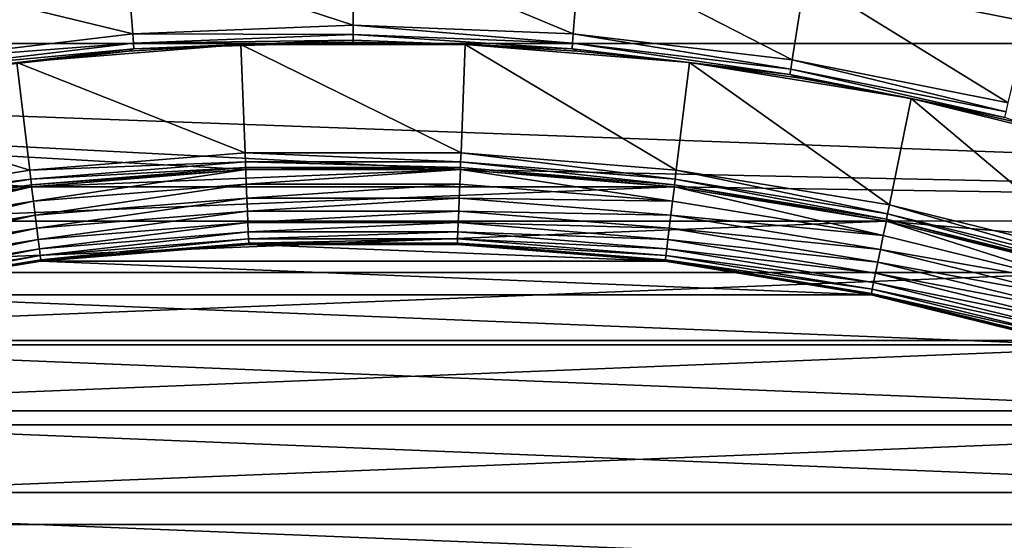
# Model space of a CAD drawing. Header units: metres. Extents: x -17 to 65, y -30 to 30.
# Tile 142 of 256: x -1.3 to 2.6, y 9.2 to 11.2. Entities that reach past the tile are written whole.
import ezdxf

# ---------------------------------------------------------------- set-up
doc = ezdxf.new("R2010")
doc.units = ezdxf.units.M
doc.layers.add('solid_508461', color=7, linetype='CONTINUOUS')

msp = doc.modelspace()

# ---------------------------------------------------------------- linework, layer by layer
at = {"layer": 'solid_508461'}
for points in [[(-9.276792, 11.144107, -48.5), (-8.438457, 11.791624, -48.5), (9.276782, 11.144115, -48.5)], [(-8.438457, 11.791624, -48.5), (8.438447, 11.791631, -48.5), (9.276782, 11.144115, -48.5)], [(0.000002, 11.216988, 40.923206), (0, 11.55, 41.5), (-0.9061, 11.514395, 41.5)], [(0.880076, 11.182409, 40.923206), (0.9061, 11.514395, 41.5), (0, 11.55, 41.5)], [(0.000002, 11.216988, 40.923206), (0.880076, 11.182409, 40.923206), (0, 11.55, 41.5)], [(-0.880071, 11.182409, 40.923206), (-0.9061, 11.514395, 41.5), (-1.806923, 11.407784, 41.5)], [(-0.880071, 11.182409, 40.923206), (0.000002, 11.216988, 40.923206), (-0.9061, 11.514395, 41.5)], [(0.880076, 11.182409, 40.923206), (1.754725, 11.078887, 40.923206), (0.9061, 11.514395, 41.5)], [(1.754725, 11.078887, 40.923206), (1.806923, 11.407784, 41.5), (0.9061, 11.514395, 41.5)], [(-1.754719, 11.078888, 40.923206), (-0.880071, 11.182409, 40.923206), (-1.806923, 11.407784, 41.5)], [(1.754725, 11.078887, 40.923206), (2.618554, 10.907061, 40.923206), (1.806923, 11.407784, 41.5)], [(1.806923, 11.407784, 41.5), (2.6961, 11.230918, 41.5), (12.055554, 11.265593, 41.5)], [(2.618554, 10.907061, 40.923206), (2.6961, 11.230918, 41.5), (1.806923, 11.407784, 41.5)], [(0, 11.180183, 40.844296), (0.000002, 11.216988, 40.923206), (-0.880071, 11.182409, 40.923206)], [(0, 11.180183, 40.844296), (0.877187, 11.145719, 40.844296), (0.000002, 11.216988, 40.923206)], [(0.877187, 11.145719, 40.844296), (0.880076, 11.182409, 40.923206), (0.000002, 11.216988, 40.923206)], [(-0.877187, 11.145719, 40.844296), (-0.880071, 11.182409, 40.923206), (-1.754719, 11.078888, 40.923206)], [(-0.877187, 11.145719, 40.844296), (0, 11.180183, 40.844296), (-0.880071, 11.182409, 40.923206)], [(0, 11.157597, 40.760029), (0, 11.180183, 40.844296), (-0.877187, 11.145719, 40.844296)], [(0.875415, 11.123201, 40.760029), (0.877187, 11.145719, 40.844296), (0, 11.180183, 40.844296)], [(0, 11.157597, 40.760029), (0.875415, 11.123201, 40.760029), (0, 11.180183, 40.844296)], [(0.877187, 11.145719, 40.844296), (1.748966, 11.042537, 40.844296), (0.880076, 11.182409, 40.923206)], [(1.748966, 11.042537, 40.844296), (1.754725, 11.078887, 40.923206), (0.880076, 11.182409, 40.923206)], [(-1.284564, 10.572244, -48.5), (-10.06567, 10.437059, -48.5), (-9.276792, 11.144107, -48.5)], [(-9.276792, 11.144107, -48.5), (9.276782, 11.144115, -48.5), (10.06566, 10.437068, -48.5)], [(0.429092, 10.641352, -48.5), (-9.276792, 11.144107, -48.5), (10.06566, 10.437068, -48.5)], [(-0.429072, 10.641352, -48.5), (-1.284564, 10.572244, -48.5), (-9.276792, 11.144107, -48.5)], [(0.429092, 10.641352, -48.5), (-0.429072, 10.641352, -48.5), (-9.276792, 11.144107, -48.5)], [(-1.748966, 11.042537, 40.844296), (-0.877187, 11.145719, 40.844296), (-1.754719, 11.078888, 40.923206)], [(-0.875415, 11.123201, 40.760029), (-0.877187, 11.145719, 40.844296), (-1.748966, 11.042537, 40.844296)], [(-1.343978, 11.068705, 40.673206), (-1.344162, 11.068683, 20), (-0.448703, 11.140968, 20)], [(-0.431529, 10.708296, 19.25), (-0.448703, 11.140968, 20), (-1.344162, 11.068683, 20)], [(-0.897198, 11.113844, 40.673206), (-1.343978, 11.068705, 40.673206), (-0.448703, 11.140968, 20)], [(-0.448962, 11.140958, 40.673206), (-0.897198, 11.113844, 40.673206), (-0.448703, 11.140968, 20)], [(-0.875415, 11.123201, 40.760029), (-0.897198, 11.113844, 40.673206), (-0.448962, 11.140958, 40.673206)], [(-0.875415, 11.123201, 40.760029), (0, 11.157597, 40.760029), (-0.877187, 11.145719, 40.844296)], [(-0.875415, 11.123201, 40.760029), (0.000002, 11.15, 40.673206), (0, 11.157597, 40.760029)], [(-0.875415, 11.123201, 40.760029), (-0.448962, 11.140958, 40.673206), (0.000002, 11.15, 40.673206)], [(0.000002, 11.15, 40.673206), (-0.448962, 11.140958, 40.673206), (-0.448703, 11.140968, 20)], [(0.000002, 11.15, 40.673206), (-0.448703, 11.140968, 20), (0.448703, 11.140968, 20)], [(0.431536, 10.708296, 19.25), (0.448703, 11.140968, 20), (-0.448703, 11.140968, 20)], [(-0.431529, 10.708296, 19.25), (0.431536, 10.708296, 19.25), (-0.448703, 11.140968, 20)], [(0, 11.157597, 40.760029), (0.000002, 11.15, 40.673206), (0.448967, 11.140957, 40.673206)], [(0, 11.157597, 40.760029), (0.448967, 11.140957, 40.673206), (0.875415, 11.123201, 40.760029)], [(0.448967, 11.140957, 40.673206), (0.000002, 11.15, 40.673206), (0.448703, 11.140968, 20)], [(0.431536, 10.708296, 19.25), (1.291798, 10.638847, 19.25), (0.448703, 11.140968, 20)], [(0.448967, 11.140957, 40.673206), (0.448703, 11.140968, 20), (1.344162, 11.068683, 20)], [(1.291798, 10.638847, 19.25), (1.344162, 11.068683, 20), (0.448703, 11.140968, 20)], [(0.897203, 11.113844, 40.673206), (0.448967, 11.140957, 40.673206), (1.344162, 11.068683, 20)], [(0.875415, 11.123201, 40.760029), (0.448967, 11.140957, 40.673206), (0.897203, 11.113844, 40.673206)], [(0.875415, 11.123201, 40.760029), (1.745433, 11.020227, 40.760029), (0.877187, 11.145719, 40.844296)], [(1.745433, 11.020227, 40.760029), (1.748966, 11.042537, 40.844296), (0.877187, 11.145719, 40.844296)], [(-1.745433, 11.020227, 40.760029), (-0.875415, 11.123201, 40.760029), (-1.748966, 11.042537, 40.844296)], [(-1.745433, 11.020227, 40.760029), (-0.897198, 11.113844, 40.673206), (-0.875415, 11.123201, 40.760029)], [(-1.745433, 11.020227, 40.760029), (-1.343978, 11.068705, 40.673206), (-0.897198, 11.113844, 40.673206)], [(0.875415, 11.123201, 40.760029), (0.897203, 11.113844, 40.673206), (1.343984, 11.068704, 40.673206)], [(0.875415, 11.123201, 40.760029), (1.343984, 11.068704, 40.673206), (1.745433, 11.020227, 40.760029)], [(1.343984, 11.068704, 40.673206), (0.897203, 11.113844, 40.673206), (1.344162, 11.068683, 20)], [(-1.291792, 10.638848, 19.25), (-1.344162, 11.068683, 20), (-2.230274, 10.924668, 20)], [(-1.291792, 10.638848, 19.25), (-0.431529, 10.708296, 19.25), (-1.344162, 11.068683, 20)], [(1.291798, 10.638847, 19.25), (2.143675, 10.500403, 19.25), (1.344162, 11.068683, 20)], [(1.788585, 11.00561, 40.673206), (1.343984, 11.068704, 40.673206), (1.344162, 11.068683, 20)], [(1.745433, 11.020227, 40.760029), (1.343984, 11.068704, 40.673206), (1.788585, 11.00561, 40.673206)], [(1.788585, 11.00561, 40.673206), (1.344162, 11.068683, 20), (2.230274, 10.924668, 20)], [(2.143675, 10.500403, 19.25), (2.230274, 10.924668, 20), (1.344162, 11.068683, 20)], [(1.748966, 11.042537, 40.844296), (2.609962, 10.871274, 40.844296), (1.754725, 11.078887, 40.923206)], [(2.609962, 10.871274, 40.844296), (2.618554, 10.907061, 40.923206), (1.754725, 11.078887, 40.923206)], [(1.745433, 11.020227, 40.760029), (2.604689, 10.849311, 40.760029), (1.748966, 11.042537, 40.844296)], [(1.745433, 11.020227, 40.760029), (1.788585, 11.00561, 40.673206), (2.230284, 10.924666, 40.673206)], [(1.745433, 11.020227, 40.760029), (2.230284, 10.924666, 40.673206), (2.604689, 10.849311, 40.760029)], [(2.604689, 10.849311, 40.760029), (2.609962, 10.871274, 40.844296), (1.748966, 11.042537, 40.844296)], [(2.230284, 10.924666, 40.673206), (1.788585, 11.00561, 40.673206), (2.230274, 10.924668, 20)], [(-2.143669, 10.500404, 19.25), (-1.291792, 10.638848, 19.25), (-2.230274, 10.924668, 20)], [(2.143675, 10.500403, 19.25), (2.981652, 10.29386, 19.25), (2.230274, 10.924668, 20)], [(2.230284, 10.924666, 40.673206), (2.230274, 10.924668, 20), (3.102037, 10.709803, 20)], [(2.981652, 10.29386, 19.25), (3.102037, 10.709803, 20), (2.230274, 10.924668, 20)], [(2.668367, 10.826002, 40.673206), (2.230284, 10.924666, 40.673206), (3.102037, 10.709803, 20)], [(2.604689, 10.849311, 40.760029), (2.230284, 10.924666, 40.673206), (2.668367, 10.826002, 40.673206)], [(-0.430048, 10.671522, 19.171093), (-0.431529, 10.708296, 19.25), (-1.291792, 10.638848, 19.25)], [(0.430048, 10.671522, 19.171093), (0.431536, 10.708296, 19.25), (-0.431529, 10.708296, 19.25)], [(-0.430048, 10.671522, 19.171093), (0.430048, 10.671522, 19.171093), (-0.431529, 10.708296, 19.25)], [(0.430048, 10.671522, 19.171093), (1.287354, 10.602313, 19.171093), (0.431536, 10.708296, 19.25)], [(1.287354, 10.602313, 19.171093), (1.291798, 10.638847, 19.25), (0.431536, 10.708296, 19.25)], [(-1.287354, 10.602313, 19.171093), (-0.430048, 10.671522, 19.171093), (-1.291792, 10.638848, 19.25)], [(-0.429138, 10.648952, 19.086824), (-0.430048, 10.671522, 19.171093), (-1.287354, 10.602313, 19.171093)], [(0.429138, 10.648952, 19.086824), (0.430048, 10.671522, 19.171093), (-0.430048, 10.671522, 19.171093)], [(-0.429138, 10.648952, 19.086824), (0.429138, 10.648952, 19.086824), (-0.430048, 10.671522, 19.171093)], [(0.429138, 10.648952, 19.086824), (1.284631, 10.57989, 19.086824), (0.430048, 10.671522, 19.171093)], [(1.284631, 10.57989, 19.086824), (1.287354, 10.602313, 19.171093), (0.430048, 10.671522, 19.171093)], [(-1.287354, 10.602313, 19.171093), (-1.291792, 10.638848, 19.25), (-2.143669, 10.500404, 19.25)], [(-1.284631, 10.57989, 19.086824), (-0.429138, 10.648952, 19.086824), (-1.287354, 10.602313, 19.171093)], [(-1.284631, 10.57989, 19.086824), (-0.428831, 10.641363, 19), (-0.429138, 10.648952, 19.086824)], [(-1.284631, 10.57989, 19.086824), (-1.283715, 10.57235, 19), (-0.428831, 10.641363, 19)], [(-1.276661, 10.514249, -48.494236), (-1.284564, 10.572244, -48.5), (-0.429072, 10.641352, -48.5)], [(0.428484, 10.641373, 8.5), (-0.428484, 10.641373, 8.5), (-1.283903, 10.572318, 8.5)], [(-1.283715, 10.57235, 19), (-1.283903, 10.572318, 8.5), (-0.428484, 10.641373, 8.5)], [(1.283903, 10.572318, 8.5), (0.428484, 10.641373, 8.5), (-1.283903, 10.572318, 8.5)], [(-0.428831, 10.641363, 19), (-1.283715, 10.57235, 19), (-0.428484, 10.641373, 8.5)], [(-0.426476, 10.582883, -48.494236), (-1.276661, 10.514249, -48.494236), (-0.429072, 10.641352, -48.5)], [(-0.429138, 10.648952, 19.086824), (-0.428831, 10.641363, 19), (0.428838, 10.641362, 19)], [(-0.429138, 10.648952, 19.086824), (0.428838, 10.641362, 19), (0.429138, 10.648952, 19.086824)], [(-0.426476, 10.582883, -48.494236), (-0.429072, 10.641352, -48.5), (0.429092, 10.641352, -48.5)], [(-0.428831, 10.641363, 19), (-0.428484, 10.641373, 8.5), (0.428484, 10.641373, 8.5)], [(0.428838, 10.641362, 19), (-0.428831, 10.641363, 19), (0.428484, 10.641373, 8.5)], [(0.426476, 10.582883, -48.494236), (-0.426476, 10.582883, -48.494236), (0.429092, 10.641352, -48.5)], [(1.276661, 10.514249, -48.494236), (0.426476, 10.582883, -48.494236), (0.429092, 10.641352, -48.5)], [(0.428838, 10.641362, 19), (0.428484, 10.641373, 8.5), (1.283903, 10.572318, 8.5)], [(0.429138, 10.648952, 19.086824), (0.428838, 10.641362, 19), (1.283721, 10.572349, 19)], [(1.283721, 10.572349, 19), (0.428838, 10.641362, 19), (1.283903, 10.572318, 8.5)], [(1.284584, 10.572241, -48.5), (0.429092, 10.641352, -48.5), (10.06566, 10.437068, -48.5)], [(1.276661, 10.514249, -48.494236), (0.429092, 10.641352, -48.5), (1.284584, 10.572241, -48.5)], [(0.429138, 10.648952, 19.086824), (1.283721, 10.572349, 19), (1.284631, 10.57989, 19.086824)], [(1.287354, 10.602313, 19.171093), (2.136311, 10.464344, 19.171093), (1.291798, 10.638847, 19.25)], [(2.136311, 10.464344, 19.171093), (2.143675, 10.500403, 19.25), (1.291798, 10.638847, 19.25)], [(-2.136311, 10.464344, 19.171093), (-1.287354, 10.602313, 19.171093), (-2.143669, 10.500404, 19.25)], [(-1.284631, 10.57989, 19.086824), (-1.287354, 10.602313, 19.171093), (-2.136311, 10.464344, 19.171093)], [(1.284631, 10.57989, 19.086824), (2.131793, 10.442213, 19.086824), (1.287354, 10.602313, 19.171093)], [(2.131793, 10.442213, 19.086824), (2.136311, 10.464344, 19.171093), (1.287354, 10.602313, 19.171093)], [(-1.284564, 10.572244, -48.5), (-2.13169, 10.434481, -48.5), (-10.06567, 10.437059, -48.5)], [(-2.131793, 10.442213, 19.086824), (-1.284631, 10.57989, 19.086824), (-2.136311, 10.464344, 19.171093)], [(-2.131793, 10.442213, 19.086824), (-1.283715, 10.57235, 19), (-1.284631, 10.57989, 19.086824)], [(-2.131793, 10.442213, 19.086824), (-2.130266, 10.434772, 19), (-1.283715, 10.57235, 19)], [(-2.118567, 10.377426, -48.494236), (-2.13169, 10.434481, -48.5), (-1.284564, 10.572244, -48.5)], [(-1.283715, 10.57235, 19), (-2.130266, 10.434772, 19), (-1.283903, 10.572318, 8.5)], [(-2.130266, 10.434772, 19), (-2.130179, 10.434791, 8.5), (-1.283903, 10.572318, 8.5)], [(1.283903, 10.572318, 8.5), (-1.283903, 10.572318, 8.5), (-2.130179, 10.434791, 8.5)], [(2.130179, 10.434791, 8.5), (1.283903, 10.572318, 8.5), (-2.130179, 10.434791, 8.5)], [(-1.276661, 10.514249, -48.494236), (-2.118567, 10.377426, -48.494236), (-1.284564, 10.572244, -48.5)], [(-1.269871, 10.458327, -48.477142), (-1.276661, 10.514249, -48.494236), (-0.426476, 10.582883, -48.494236)], [(-0.424207, 10.526596, -48.477142), (-1.269871, 10.458327, -48.477142), (-0.426476, 10.582883, -48.494236)], [(-0.424207, 10.526596, -48.477142), (-0.426476, 10.582883, -48.494236), (0.426476, 10.582883, -48.494236)], [(0.424207, 10.526596, -48.477142), (-0.424207, 10.526596, -48.477142), (0.426476, 10.582883, -48.494236)], [(0.424207, 10.526596, -48.477142), (0.426476, 10.582883, -48.494236), (1.276661, 10.514249, -48.494236)], [(2.118567, 10.377426, -48.494236), (1.276661, 10.514249, -48.494236), (1.284584, 10.572241, -48.5)], [(1.284631, 10.57989, 19.086824), (1.283721, 10.572349, 19), (2.130273, 10.434771, 19)], [(1.283721, 10.572349, 19), (1.283903, 10.572318, 8.5), (2.130179, 10.434791, 8.5)], [(2.130273, 10.434771, 19), (1.283721, 10.572349, 19), (2.130179, 10.434791, 8.5)], [(2.13171, 10.434477, -48.5), (1.284584, 10.572241, -48.5), (10.06566, 10.437068, -48.5)], [(2.118567, 10.377426, -48.494236), (1.284584, 10.572241, -48.5), (2.13171, 10.434477, -48.5)], [(1.284631, 10.57989, 19.086824), (2.130273, 10.434771, 19), (2.131793, 10.442213, 19.086824)], [(-2.107299, 10.322232, -48.477142), (-2.118567, 10.377426, -48.494236), (-1.276661, 10.514249, -48.494236)], [(-1.269871, 10.458327, -48.477142), (-2.107299, 10.322232, -48.477142), (-1.276661, 10.514249, -48.494236)], [(-1.263614, 10.406796, -48.449375), (-1.269871, 10.458327, -48.477142), (-0.424207, 10.526596, -48.477142)], [(-0.422117, 10.47473, -48.449375), (-1.263614, 10.406796, -48.449375), (-0.424207, 10.526596, -48.477142)], [(-0.422117, 10.47473, -48.449375), (-0.424207, 10.526596, -48.477142), (0.424207, 10.526596, -48.477142)], [(0.422117, 10.47473, -48.449375), (-0.422117, 10.47473, -48.449375), (0.424207, 10.526596, -48.477142)], [(0.422117, 10.47473, -48.449375), (0.424207, 10.526596, -48.477142), (1.269871, 10.458327, -48.477142)], [(1.269871, 10.458327, -48.477142), (0.424207, 10.526596, -48.477142), (1.276661, 10.514249, -48.494236)], [(1.269871, 10.458327, -48.477142), (1.276661, 10.514249, -48.494236), (2.118567, 10.377426, -48.494236)], [(-1.258131, 10.36164, -48.412006), (-1.263614, 10.406796, -48.449375), (-0.422117, 10.47473, -48.449375)], [(-0.420286, 10.429278, -48.412006), (-1.258131, 10.36164, -48.412006), (-0.422117, 10.47473, -48.449375)], [(-0.420286, 10.429278, -48.412006), (-0.422117, 10.47473, -48.449375), (0.422117, 10.47473, -48.449375)], [(0.420286, 10.429278, -48.412006), (-0.420286, 10.429278, -48.412006), (0.422117, 10.47473, -48.449375)], [(0.420286, 10.429278, -48.412006), (0.422117, 10.47473, -48.449375), (1.263614, 10.406796, -48.449375)], [(1.263614, 10.406796, -48.449375), (0.422117, 10.47473, -48.449375), (1.269871, 10.458327, -48.477142)], [(2.136311, 10.464344, 19.171093), (2.971414, 10.25851, 19.171093), (2.143675, 10.500403, 19.25)], [(2.971414, 10.25851, 19.171093), (2.981652, 10.29386, 19.25), (2.143675, 10.500403, 19.25)], [(2.130179, 10.434791, 8.5), (-2.130179, 10.434791, 8.5), (-2.962863, 10.229556, 8.5)], [(2.962863, 10.229556, 8.5), (2.130179, 10.434791, 8.5), (-2.962863, 10.229556, 8.5)], [(-2.096915, 10.271372, -48.449375), (-2.107299, 10.322232, -48.477142), (-1.269871, 10.458327, -48.477142)], [(-1.263614, 10.406796, -48.449375), (-2.096915, 10.271372, -48.449375), (-1.269871, 10.458327, -48.477142)], [(-1.253633, 10.324597, -48.366474), (-1.258131, 10.36164, -48.412006), (-0.420286, 10.429278, -48.412006)], [(-0.418783, 10.391994, -48.366474), (-1.253633, 10.324597, -48.366474), (-0.420286, 10.429278, -48.412006)], [(-0.418783, 10.391994, -48.366474), (-0.420286, 10.429278, -48.412006), (0.420286, 10.429278, -48.412006)], [(0.418783, 10.391994, -48.366474), (-0.418783, 10.391994, -48.366474), (0.420286, 10.429278, -48.412006)], [(0.418783, 10.391994, -48.366474), (0.420286, 10.429278, -48.412006), (1.258131, 10.36164, -48.412006)], [(1.258131, 10.36164, -48.412006), (0.420286, 10.429278, -48.412006), (1.263614, 10.406796, -48.449375)], [(1.263614, 10.406796, -48.449375), (1.269871, 10.458327, -48.477142), (2.107299, 10.322232, -48.477142)], [(2.107299, 10.322232, -48.477142), (1.269871, 10.458327, -48.477142), (2.118567, 10.377426, -48.494236)], [(2.946733, 10.173302, -48.494236), (2.118567, 10.377426, -48.494236), (2.13171, 10.434477, -48.5)], [(2.130273, 10.434771, 19), (2.130179, 10.434791, 8.5), (2.962863, 10.229556, 8.5)], [(2.131793, 10.442213, 19.086824), (2.130273, 10.434771, 19), (2.96301, 10.22952, 19)], [(2.96301, 10.22952, 19), (2.130273, 10.434771, 19), (2.962863, 10.229556, 8.5)], [(2.13171, 10.434477, -48.5), (10.06566, 10.437068, -48.5), (10.800843, 9.674282, -48.5)], [(2.964913, 10.228966, -48.5), (2.13171, 10.434477, -48.5), (10.800843, 9.674282, -48.5)], [(2.946733, 10.173302, -48.494236), (2.13171, 10.434477, -48.5), (2.964913, 10.228966, -48.5)], [(2.131793, 10.442213, 19.086824), (2.965129, 10.236814, 19.086824), (2.136311, 10.464344, 19.171093)], [(2.131793, 10.442213, 19.086824), (2.96301, 10.22952, 19), (2.965129, 10.236814, 19.086824)], [(2.965129, 10.236814, 19.086824), (2.971414, 10.25851, 19.171093), (2.136311, 10.464344, 19.171093)], [(-2.087817, 10.226803, -48.412006), (-2.096915, 10.271372, -48.449375), (-1.263614, 10.406796, -48.449375)], [(-1.258131, 10.36164, -48.412006), (-2.087817, 10.226803, -48.412006), (-1.263614, 10.406796, -48.449375)], [(-1.250294, 10.297094, -48.314533), (-1.253633, 10.324597, -48.366474), (-0.418783, 10.391994, -48.366474)], [(-0.417667, 10.364311, -48.314533), (-1.250294, 10.297094, -48.314533), (-0.418783, 10.391994, -48.366474)], [(-0.417667, 10.364311, -48.314533), (-0.418783, 10.391994, -48.366474), (0.418783, 10.391994, -48.366474)], [(0.417667, 10.364311, -48.314533), (-0.417667, 10.364311, -48.314533), (0.418783, 10.391994, -48.366474)], [(0.417667, 10.364311, -48.314533), (0.418783, 10.391994, -48.366474), (1.253633, 10.324597, -48.366474)], [(1.253633, 10.324597, -48.366474), (0.418783, 10.391994, -48.366474), (1.258131, 10.36164, -48.412006)], [(1.258131, 10.36164, -48.412006), (1.263614, 10.406796, -48.449375), (2.096915, 10.271372, -48.449375)], [(2.096915, 10.271372, -48.449375), (1.263614, 10.406796, -48.449375), (2.107299, 10.322232, -48.477142)], [(-2.080353, 10.190243, -48.366474), (-2.087817, 10.226803, -48.412006), (-1.258131, 10.36164, -48.412006)], [(-1.253633, 10.324597, -48.366474), (-2.080353, 10.190243, -48.366474), (-1.258131, 10.36164, -48.412006)], [(-1.248241, 10.280191, -48.258179), (-1.250294, 10.297094, -48.314533), (-0.417667, 10.364311, -48.314533)], [(-0.416982, 10.347297, -48.258179), (-1.248241, 10.280191, -48.258179), (-0.417667, 10.364311, -48.314533)], [(-0.416982, 10.347297, -48.258179), (-0.417667, 10.364311, -48.314533), (0.417667, 10.364311, -48.314533)], [(0.416982, 10.347297, -48.258179), (-0.416982, 10.347297, -48.258179), (0.417667, 10.364311, -48.314533)], [(0.416982, 10.347297, -48.258179), (0.417667, 10.364311, -48.314533), (1.250294, 10.297094, -48.314533)], [(1.250294, 10.297094, -48.314533), (0.417667, 10.364311, -48.314533), (1.253633, 10.324597, -48.366474)], [(1.253633, 10.324597, -48.366474), (1.258131, 10.36164, -48.412006), (2.087817, 10.226803, -48.412006)], [(2.087817, 10.226803, -48.412006), (1.258131, 10.36164, -48.412006), (2.096915, 10.271372, -48.449375)], [(2.107299, 10.322232, -48.477142), (2.118567, 10.377426, -48.494236), (2.946733, 10.173302, -48.494236)], [(-2.074811, 10.163097, -48.314533), (-2.080353, 10.190243, -48.366474), (-1.253633, 10.324597, -48.366474)], [(-1.250294, 10.297094, -48.314533), (-2.074811, 10.163097, -48.314533), (-1.253633, 10.324597, -48.366474)], [(-0.416982, 10.347297, -48.258179), (-1.247554, 10.274537, -48.200001), (-1.248241, 10.280191, -48.258179)], [(-1.247737, 10.274506, -27), (-0.416414, 10.341616, -27), (1.247737, 10.274506, -27)], [(-0.416752, 10.341606, -48.200001), (-0.416414, 10.341616, -27), (-1.247737, 10.274506, -27)], [(-1.247554, 10.274537, -48.200001), (-0.416752, 10.341606, -48.200001), (-1.247737, 10.274506, -27)], [(-0.416982, 10.347297, -48.258179), (-0.416752, 10.341606, -48.200001), (-1.247554, 10.274537, -48.200001)], [(0.416982, 10.347297, -48.258179), (-0.416752, 10.341606, -48.200001), (-0.416982, 10.347297, -48.258179)], [(0.416982, 10.347297, -48.258179), (0.416752, 10.341606, -48.200001), (-0.416752, 10.341606, -48.200001)], [(-0.416752, 10.341606, -48.200001), (0.416752, 10.341606, -48.200001), (-0.416414, 10.341616, -27)], [(-0.416414, 10.341616, -27), (0.416414, 10.341616, -27), (1.247737, 10.274506, -27)], [(0.416752, 10.341606, -48.200001), (0.416414, 10.341616, -27), (-0.416414, 10.341616, -27)], [(1.247554, 10.274537, -48.200001), (1.247737, 10.274506, -27), (0.416414, 10.341616, -27)], [(0.416752, 10.341606, -48.200001), (1.247554, 10.274537, -48.200001), (0.416414, 10.341616, -27)], [(1.248241, 10.280191, -48.258179), (0.416752, 10.341606, -48.200001), (0.416982, 10.347297, -48.258179)], [(1.248241, 10.280191, -48.258179), (1.247554, 10.274537, -48.200001), (0.416752, 10.341606, -48.200001)], [(1.248241, 10.280191, -48.258179), (0.416982, 10.347297, -48.258179), (1.250294, 10.297094, -48.314533)], [(1.250294, 10.297094, -48.314533), (1.253633, 10.324597, -48.366474), (2.080353, 10.190243, -48.366474)], [(2.080353, 10.190243, -48.366474), (1.253633, 10.324597, -48.366474), (2.087817, 10.226803, -48.412006)], [(2.096915, 10.271372, -48.449375), (2.107299, 10.322232, -48.477142), (2.93106, 10.119193, -48.477142)], [(2.93106, 10.119193, -48.477142), (2.107299, 10.322232, -48.477142), (2.946733, 10.173302, -48.494236)], [(-2.071405, 10.146414, -48.258179), (-2.074811, 10.163097, -48.314533), (-1.250294, 10.297094, -48.314533)], [(-1.248241, 10.280191, -48.258179), (-2.071405, 10.146414, -48.258179), (-1.250294, 10.297094, -48.314533)], [(-1.248241, 10.280191, -48.258179), (-2.070266, 10.140833, -48.200001), (-2.071405, 10.146414, -48.258179)], [(-1.248241, 10.280191, -48.258179), (-1.247554, 10.274537, -48.200001), (-2.070266, 10.140833, -48.200001)], [(-2.070266, 10.140833, -48.200001), (-1.247554, 10.274537, -48.200001), (-2.070174, 10.140853, -27)], [(-1.247554, 10.274537, -48.200001), (-1.247737, 10.274506, -27), (-2.070174, 10.140853, -27)], [(-2.070174, 10.140853, -27), (-1.247737, 10.274506, -27), (2.070174, 10.140853, -27)], [(-1.247737, 10.274506, -27), (1.247737, 10.274506, -27), (2.070174, 10.140853, -27)], [(2.071405, 10.146414, -48.258179), (1.247554, 10.274537, -48.200001), (1.248241, 10.280191, -48.258179)], [(1.247554, 10.274537, -48.200001), (2.070266, 10.140833, -48.200001), (1.247737, 10.274506, -27)], [(2.071405, 10.146414, -48.258179), (2.070266, 10.140833, -48.200001), (1.247554, 10.274537, -48.200001)], [(2.070266, 10.140833, -48.200001), (2.070174, 10.140853, -27), (1.247737, 10.274506, -27)], [(1.248241, 10.280191, -48.258179), (1.250294, 10.297094, -48.314533), (2.074811, 10.163097, -48.314533)], [(2.071405, 10.146414, -48.258179), (1.248241, 10.280191, -48.258179), (2.074811, 10.163097, -48.314533)], [(2.074811, 10.163097, -48.314533), (1.250294, 10.297094, -48.314533), (2.080353, 10.190243, -48.366474)], [(2.087817, 10.226803, -48.412006), (2.096915, 10.271372, -48.449375), (2.916618, 10.069333, -48.449375)], [(2.916618, 10.069333, -48.449375), (2.096915, 10.271372, -48.449375), (2.93106, 10.119193, -48.477142)], [(2.962863, 10.229556, 8.5), (-2.962863, 10.229556, 8.5), (-3.776757, 9.957839, 8.5)], [(3.776757, 9.957839, 8.5), (2.962863, 10.229556, 8.5), (-3.776757, 9.957839, 8.5)], [(2.080353, 10.190243, -48.366474), (2.087817, 10.226803, -48.412006), (2.903962, 10.025641, -48.412006)], [(2.903962, 10.025641, -48.412006), (2.087817, 10.226803, -48.412006), (2.916618, 10.069333, -48.449375)], [(2.071405, 10.146414, -48.258179), (2.074811, 10.163097, -48.314533), (2.885873, 9.963189, -48.314533)], [(2.074811, 10.163097, -48.314533), (2.080353, 10.190243, -48.366474), (2.893581, 9.989799, -48.366474)], [(2.885873, 9.963189, -48.314533), (2.074811, 10.163097, -48.314533), (2.893581, 9.989799, -48.366474)], [(2.893581, 9.989799, -48.366474), (2.080353, 10.190243, -48.366474), (2.903962, 10.025641, -48.412006)], [(-2.879402, 9.9414, -27), (-2.070174, 10.140853, -27), (2.879402, 9.9414, -27)], [(-2.070174, 10.140853, -27), (2.070174, 10.140853, -27), (2.879402, 9.9414, -27)], [(2.070266, 10.140833, -48.200001), (2.879402, 9.9414, -27), (2.070174, 10.140853, -27)], [(2.881135, 9.946834, -48.258179), (2.070266, 10.140833, -48.200001), (2.071405, 10.146414, -48.258179)], [(2.070266, 10.140833, -48.200001), (2.879551, 9.941362, -48.200001), (2.879402, 9.9414, -27)], [(2.881135, 9.946834, -48.258179), (2.879551, 9.941362, -48.200001), (2.070266, 10.140833, -48.200001)], [(2.881135, 9.946834, -48.258179), (2.071405, 10.146414, -48.258179), (2.885873, 9.963189, -48.314533)], [(3.776757, 9.957839, 8.5), (-3.776757, 9.957839, 8.5), (-4.565306, 9.621876, 8.5)], [(4.565306, 9.621876, 8.5), (3.776757, 9.957839, 8.5), (-4.565306, 9.621876, 8.5)], [(-3.67037, 9.677337, -27), (-2.879402, 9.9414, -27), (3.67037, 9.677337, -27)], [(-2.879402, 9.9414, -27), (2.879402, 9.9414, -27), (3.67037, 9.677337, -27)], [(-4.436706, 9.350838, -27), (-3.67037, 9.677337, -27), (4.436706, 9.350838, -27)], [(-3.67037, 9.677337, -27), (3.67037, 9.677337, -27), (4.436706, 9.350838, -27)], [(4.565306, 9.621876, 8.5), (-4.565306, 9.621876, 8.5), (-5.32516, 9.223074, 8.5)], [(5.32516, 9.223074, 8.5), (4.565306, 9.621876, 8.5), (-5.32516, 9.223074, 8.5)], [(-5.175155, 8.963269, -27), (-4.436706, 9.350838, -27), (5.175155, 8.963269, -27)], [(-4.436706, 9.350838, -27), (4.436706, 9.350838, -27), (5.175155, 8.963269, -27)], [(5.32516, 9.223074, 8.5), (-5.32516, 9.223074, 8.5), (-6.049779, 8.764861, 8.5)], [(6.049779, 8.764861, 8.5), (5.32516, 9.223074, 8.5), (-6.049779, 8.764861, 8.5)]]:
    msp.add_3dface(points, dxfattribs=at)

doc.saveas('drawing.dxf')
